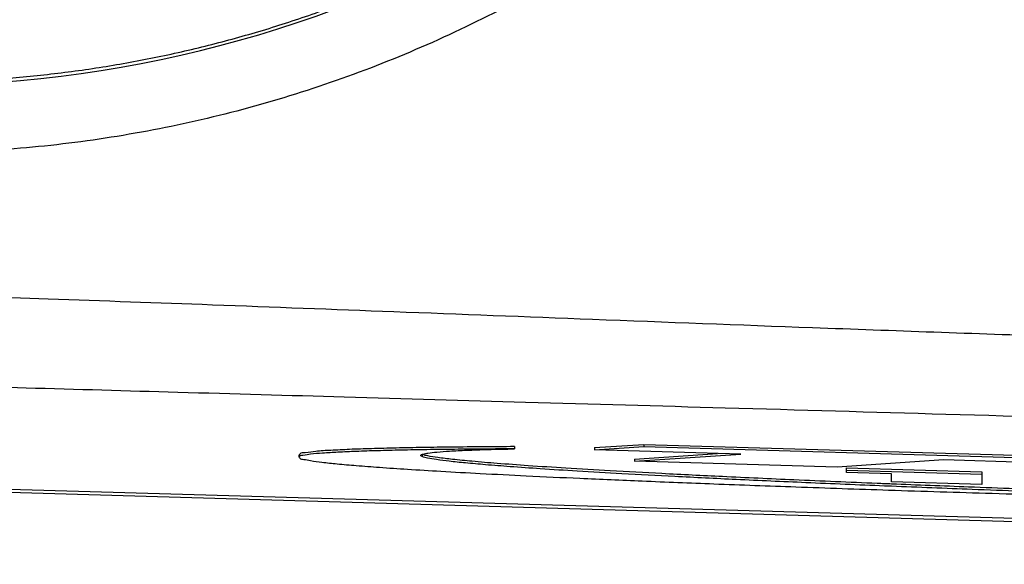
# Model space of a CAD drawing. Extents: x 0 to 594, y 0 to 420.
# Tile 46 of 57: x 310.5 to 317.78, y 311.44 to 315.46. Entities that reach past the tile are written whole.
import ezdxf

# ---------------------------------------------------------------- set-up
doc = ezdxf.new("R2010")
doc.units = 0
doc.header["$LTSCALE"] = 32.67
doc.layers.get('0').update_dxf_attribs({"linetype": 'CONTINUOUS'})

msp = doc.modelspace()

# ---------------------------------------------------------------- linework, layer by layer
at = {"color": 7, "linetype": 'CONTINUOUS'}
for p, q in [((253.90308, 313.62739), (328.84049, 311.46163)), ((253.90239, 313.60332), (328.83979, 311.43756)), ((314.16232, 312.30705), (314.16232, 312.29037)), ((314.7543, 312.29962), (315.11827, 312.32403)), ((314.7543, 312.28293), (315.11827, 312.30735)), ((315.11827, 312.32403), (315.11827, 312.30735)), ((315.11827, 312.32403), (318.78493, 312.21806)), ((315.11827, 312.30735), (318.78493, 312.20138)), ((312.56897, 312.24575), (312.56897, 312.22907)), ((314.7543, 312.29962), (314.7543, 312.28293)), ((315.83763, 312.25162), (314.7543, 312.28293)), ((315.04903, 312.2154), (315.66381, 312.25665)), ((315.04903, 312.19872), (315.83763, 312.25162)), ((315.04903, 312.2154), (315.04903, 312.19872)), ((316.54903, 312.15537), (315.04903, 312.19872)), ((317.33763, 312.20827), (316.54903, 312.15537)), ((318.42096, 312.17696), (317.33763, 312.20827)), ((316.61827, 312.11552), (316.61827, 312.14967)), ((316.61827, 312.14967), (317.61827, 312.12077)), ((316.61827, 312.13299), (317.61827, 312.10409)), ((316.9516, 312.10589), (316.61827, 312.11552)), ((316.9516, 312.04766), (316.9516, 312.10589)), ((317.61827, 312.12077), (317.61827, 312.0284)), ((317.61827, 312.0284), (316.9516, 312.04766))]:
    msp.add_line(p, q, dxfattribs=at)
at = {"color": 9, "linetype": 'CONTINUOUS'}
msp.add_line((313.47951, 312.25008), (313.47951, 312.2334), dxfattribs=at)
msp.add_arc((309.70556, 323.95641), 8.97919, 268.344425, 91.655571, dxfattribs=at)
for points, knots in [([(309.43173, 333.43133), (309.67069, 333.43824), (310.15053, 333.43395), (310.86883, 333.37288), (311.58242, 333.25701), (312.28558, 333.08696), (312.97341, 332.86395), (313.64189, 332.58939), (314.28754, 332.26476), (314.90674, 331.89184), (315.4958, 331.47282), (316.05119, 331.01022), (316.56975, 330.50669), (317.04847, 329.96515), (317.48459, 329.38871), (317.87556, 328.78076), (318.21912, 328.14481), (318.51326, 327.48455), (318.75628, 326.80381), (318.94678, 326.10655), (319.08365, 325.39681), (319.16609, 324.67871), (319.19362, 323.95642), (319.16609, 323.23413), (319.08365, 322.51603), (318.94679, 321.80628), (318.75629, 321.10902), (318.51326, 320.42829), (318.21912, 319.76803), (317.87557, 319.13207), (317.4846, 318.52412), (317.04849, 317.94769), (316.56976, 317.40614), (316.05121, 316.90261), (315.49581, 316.44001), (314.90676, 316.02099), (314.28755, 315.64806), (313.64191, 315.32343), (312.97343, 315.04887), (312.2856, 314.82586), (311.58244, 314.65582), (310.86885, 314.53994), (310.15054, 314.47887), (309.67069, 314.47458), (309.43173, 314.48148)], [0, 0, 0, 0, 0.0236546, 0.0474271, 0.0712648, 0.0951166, 0.1189395, 0.1427424, 0.1665537, 0.1903755, 0.2141957, 0.2380116, 0.2618274, 0.285645, 0.3094625, 0.3332797, 0.3570967, 0.3809138, 0.404731, 0.4285482, 0.4523654, 0.4761825, 0.4999997, 0.5238169, 0.547634, 0.5714512, 0.5952684, 0.6190855, 0.6429027, 0.6667197, 0.6905368, 0.7143544, 0.7381719, 0.7619878, 0.7858037, 0.8096238, 0.8334457, 0.857257, 0.8810599, 0.9048827, 0.9287345, 0.9525723, 0.9763451, 1, 1, 1, 1]), ([(309.44691, 315.0069), (309.51565, 315.00483), (309.65317, 315.00227), (309.85948, 315.00319), (310.06571, 315.00886), (310.27176, 315.01928), (310.47751, 315.03444), (310.68286, 315.05434), (310.8877, 315.07897), (311.09191, 315.10831), (311.29539, 315.14235), (311.49804, 315.18107), (311.69974, 315.22444), (311.90038, 315.27246), (312.09987, 315.32508), (312.29809, 315.38228), (312.49493, 315.44404), (312.69031, 315.51031), (312.8841, 315.58107), (313.07621, 315.65627), (313.26654, 315.73588), (313.45498, 315.81986), (313.64144, 315.90815), (313.82581, 316.00071), (314.008, 316.0975), (314.18791, 316.19845), (314.36544, 316.30352), (314.54051, 316.41266), (314.71301, 316.52579), (314.88286, 316.64287), (315.04997, 316.76383), (315.21424, 316.88861), (315.37559, 317.01713), (315.53394, 317.14934), (315.6892, 317.28516), (315.84129, 317.42451), (315.99013, 317.56733), (316.13564, 317.71354), (316.27773, 317.86306), (316.41635, 318.01581), (316.5514, 318.17171), (316.68283, 318.33068), (316.81056, 318.49263), (316.93453, 318.65747), (317.05466, 318.82513), (317.1709, 318.9955), (317.28318, 319.1685), (317.39145, 319.34404), (317.49564, 319.52202), (317.59571, 319.70235), (317.69159, 319.88494), (317.78324, 320.06968), (317.87062, 320.25648), (317.95366, 320.44523), (318.03234, 320.63585), (318.1066, 320.82822), (318.17641, 321.02224), (318.24174, 321.21782), (318.30254, 321.41485), (318.35879, 321.61321), (318.41045, 321.81282), (318.45751, 322.01356), (318.49993, 322.21532), (318.53769, 322.418), (318.57077, 322.6215), (318.59916, 322.82569), (318.62284, 323.03048), (318.6418, 323.23575), (318.65603, 323.4414), (318.66551, 323.64732), (318.67026, 323.85339), (318.67026, 324.05952), (318.66551, 324.26559), (318.65602, 324.47151), (318.6418, 324.67716), (318.62284, 324.88243), (318.59916, 325.08721), (318.57077, 325.29141), (318.53768, 325.49489), (318.49992, 325.69757), (318.4575, 325.89934), (318.41045, 326.10007), (318.35878, 326.29968), (318.30253, 326.49804), (318.24173, 326.69507), (318.17641, 326.89064), (318.10659, 327.08467), (318.03233, 327.27704), (317.95365, 327.46765), (317.87061, 327.65641), (317.78324, 327.8432), (317.69159, 328.02794), (317.5957, 328.21053), (317.49564, 328.39086), (317.39144, 328.56884), (317.28318, 328.74438), (317.17089, 328.91738), (317.05466, 329.08775), (316.93452, 329.2554), (316.81056, 329.42025), (316.68283, 329.5822), (316.5514, 329.74116), (316.41634, 329.89706), (316.27773, 330.04981), (316.13563, 330.19933), (315.99012, 330.34554), (315.84129, 330.48836), (315.6892, 330.62772), (315.53394, 330.76353), (315.37559, 330.89574), (315.21423, 331.02426), (315.04996, 331.14904), (314.88285, 331.27), (314.713, 331.38708), (314.5405, 331.50021), (314.36543, 331.60935), (314.1879, 331.71442), (314.00799, 331.81538), (313.8258, 331.91216), (313.64142, 332.00473), (313.45497, 332.09302), (313.26653, 332.17699), (313.0762, 332.2566), (312.88409, 332.3318), (312.69029, 332.40256), (312.49492, 332.46884), (312.29807, 332.53059), (312.09985, 332.5878), (311.90036, 332.64042), (311.69972, 332.68843), (311.49802, 332.73181), (311.29537, 332.77052), (311.09189, 332.80456), (310.88768, 332.8339), (310.68285, 332.85853), (310.4775, 332.87843), (310.27175, 332.8936), (310.0657, 332.90402), (309.92821, 332.9078), (309.85946, 332.90889)], [0, 0, 0, 0, 0.0073013, 0.0146026, 0.0219039, 0.0292052, 0.0365064, 0.0438077, 0.051109, 0.0584102, 0.0657115, 0.0730127, 0.0803139, 0.0876151, 0.0949164, 0.1022175, 0.1095187, 0.1168199, 0.124121, 0.1314221, 0.1387232, 0.1460243, 0.1533253, 0.1606263, 0.1679272, 0.175228, 0.1825288, 0.1898296, 0.1971302, 0.2044308, 0.2117314, 0.2190318, 0.2263322, 0.2336325, 0.2409327, 0.2482328, 0.2555329, 0.2628328, 0.2701327, 0.2774324, 0.2847321, 0.2920316, 0.299331, 0.3066303, 0.3139295, 0.3212286, 0.3285275, 0.3358263, 0.343125, 0.3504235, 0.3577219, 0.3650201, 0.3723182, 0.3796162, 0.3869139, 0.3942116, 0.401509, 0.4088063, 0.4161034, 0.4234004, 0.4306972, 0.4379938, 0.4452902, 0.4525865, 0.4598825, 0.4671784, 0.474474, 0.4817695, 0.4890647, 0.4963598, 0.5036546, 0.5109493, 0.5182441, 0.525539, 0.5328342, 0.5401296, 0.5474252, 0.554721, 0.562017, 0.5693132, 0.5766095, 0.5839061, 0.5912028, 0.5984997, 0.6057968, 0.6130941, 0.6203915, 0.6276891, 0.6349868, 0.6422847, 0.6495828, 0.656881, 0.6641793, 0.6714778, 0.6787765, 0.6860753, 0.6933742, 0.7006732, 0.7079724, 0.7152717, 0.7225711, 0.7298706, 0.7371702, 0.74447, 0.7517698, 0.7590697, 0.7663698, 0.7736699, 0.7809701, 0.7882705, 0.7955709, 0.8028713, 0.8101719, 0.8174725, 0.8247732, 0.8320739, 0.8393747, 0.8466756, 0.8539765, 0.8612775, 0.8685786, 0.8758796, 0.8831807, 0.8904819, 0.897783, 0.9050842, 0.9123854, 0.9196866, 0.9269878, 0.9342891, 0.9415903, 0.9488915, 0.9561927, 0.9634939, 0.9707952, 0.9780964, 0.9853976, 0.9926988, 1, 1, 1, 1]), ([(308.63716, 313.46589), (308.965, 313.45645), (309.65742, 313.43532), (310.75488, 313.39856), (311.9715, 313.35468), (313.31337, 313.30384), (314.79268, 313.24658), (316.4228, 313.18438), (318.161, 313.12219), (319.88556, 313.0683), (321.48703, 313.02818), (322.92962, 313.00219), (324.25546, 312.98843), (325.49728, 312.98573), (326.67304, 312.99337), (327.79557, 313.01089), (328.52731, 313.02928), (328.88611, 313.04011)], [0, 0, 0, 0, 0.0485715, 0.1025926, 0.1626185, 0.2288635, 0.30146, 0.3818603, 0.4704523, 0.5590416, 0.6373823, 0.7076947, 0.7727144, 0.833741, 0.8916012, 0.9468392, 1, 1, 1, 1]), ([(308.61721, 312.79795), (308.92325, 312.78911), (309.56774, 312.77052), (310.58615, 312.74123), (311.70893, 312.70905), (312.94012, 312.67384), (314.28956, 312.6353), (315.77246, 312.59294), (317.37536, 312.54706), (319.01956, 312.49981), (320.59336, 312.4543), (322.03208, 312.41239), (323.34082, 312.37395), (324.55729, 312.33791), (325.705, 312.30359), (326.79701, 312.27063), (327.84331, 312.23873), (328.52656, 312.21768), (328.86204, 312.20729)], [0, 0, 0, 0, 0.0453501, 0.0955041, 0.1509118, 0.2117274, 0.2779461, 0.3508769, 0.4314684, 0.515469, 0.5945214, 0.6646813, 0.728668, 0.7884586, 0.8449474, 0.898747, 0.9502838, 1, 1, 1, 1])]:
    msp.add_open_spline(points, degree=3, knots=knots, dxfattribs=at)
at = {"color": 7, "linetype": 'CONTINUOUS'}
for points, knots in [([(314.16232, 312.30705), (314.08313, 312.30668), (313.9285, 312.30573), (313.70271, 312.30359), (313.48992, 312.3007), (313.29188, 312.29705), (313.11115, 312.29231), (312.95002, 312.2873), (312.81396, 312.27928), (312.7022, 312.27582), (312.63181, 312.25895), (312.58079, 312.26439), (312.57272, 312.24742), (312.57213, 312.24502)], [0, 0, 0, 0, 0.1487951, 0.2905237, 0.4242245, 0.5486337, 0.6625866, 0.7641122, 0.8508665, 0.9204608, 0.9693091, 0.9953799, 1, 1, 1, 1]), ([(312.59767, 312.24212), (312.5858, 312.24117), (312.57015, 312.24063), (312.57111, 312.23072), (312.57137, 312.22961)], [0, 0, 0, 0, 0.8920402, 1, 1, 1, 1]), ([(314.16232, 312.29037), (314.08706, 312.29001), (313.93963, 312.28912), (313.72391, 312.28713), (313.51984, 312.28447), (313.32966, 312.28109), (313.15536, 312.277), (312.99953, 312.27199), (312.86313, 312.26654), (312.75283, 312.25918), (312.6611, 312.25393), (312.62219, 312.24408), (312.59767, 312.24212)], [0, 0, 0, 0, 0.144169, 0.2823973, 0.4132212, 0.5350801, 0.6467768, 0.7470227, 0.8342031, 0.9067936, 0.9628085, 1, 1, 1, 1]), ([(313.46917, 312.24217), (313.46911, 312.24238), (313.46838, 312.24662), (313.47647, 312.24947), (313.48324, 312.25157)], [0, 0, 0, 0, 0.0495092, 1, 1, 1, 1]), ([(316.95028, 312.01393), (316.93325, 312.01462), (316.72215, 312.02314), (316.33897, 312.0392), (315.8219, 312.06253), (315.36827, 312.08464), (314.97653, 312.10533), (314.64492, 312.12442), (314.36952, 312.1418), (314.14357, 312.15755), (313.95905, 312.17191), (313.80889, 312.18514), (313.68828, 312.19757), (313.59454, 312.20906), (313.52787, 312.22018), (313.49207, 312.22802), (313.47951, 312.2334)], [0, 0, 0, 0, 0.0146929, 0.1821529, 0.3306461, 0.4609428, 0.5737178, 0.6688525, 0.7473111, 0.8116325, 0.8641192, 0.9068815, 0.9415787, 0.9686809, 0.9882185, 1, 1, 1, 1]), ([(313.48324, 312.25157), (313.49955, 312.25664), (313.52851, 312.26065), (313.59915, 312.26901), (313.69258, 312.275), (313.81942, 312.28126), (313.97894, 312.28645), (314.09714, 312.28914), (314.16232, 312.29037)], [0, 0, 0, 0, 0.0590346, 0.1564854, 0.2955827, 0.4794081, 0.7127809, 1, 1, 1, 1]), ([(316.95093, 312.03059), (316.91559, 312.03201), (316.67501, 312.04176), (316.25834, 312.05937), (315.72738, 312.08366), (315.27429, 312.10612), (314.88789, 312.12694), (314.55835, 312.14636), (314.27944, 312.16451), (314.04828, 312.18137), (313.86162, 312.19686), (313.71574, 312.21118), (313.60654, 312.22397), (313.53334, 312.23585), (313.49573, 312.24376), (313.48358, 312.24843)], [0, 0, 0, 0, 0.0305269, 0.2078095, 0.3599416, 0.4892738, 0.5993398, 0.693924, 0.7741894, 0.8405654, 0.8939751, 0.9358268, 0.9671132, 0.9887578, 1, 1, 1, 1]), ([(312.57137, 312.22961), (312.57189, 312.22734), (312.57832, 312.2139), (312.61331, 312.21439), (312.63813, 312.20615), (312.65506, 312.20345)], [0, 0, 0, 0, 0.0775573, 0.4289957, 1, 1, 1, 1]), ([(312.65506, 312.20345), (312.68291, 312.19901), (312.74812, 312.19056), (312.86048, 312.17886), (313.00219, 312.16648), (313.17549, 312.15332), (313.38416, 312.13927), (313.63278, 312.12421), (313.92578, 312.10807), (314.26858, 312.09076), (314.66758, 312.0722), (315.12992, 312.05231), (315.66228, 312.03109), (316.26964, 312.00865), (316.95548, 311.98514), (317.71909, 311.96092), (318.55593, 311.93642), (319.45484, 311.91223), (320.39892, 311.88903), (321.36701, 311.86752), (322.01791, 311.8546), (322.34364, 311.84854)], [0, 0, 0, 0, 0.008727, 0.0203354, 0.0349503, 0.0527329, 0.0741067, 0.0996528, 0.1297921, 0.1648947, 0.2058419, 0.2533684, 0.3080687, 0.3706736, 0.4414033, 0.5203789, 0.607039, 0.7004176, 0.7985839, 0.8992097, 1, 1, 1, 1]), ([(322.34364, 311.84854), (322.06723, 311.85471), (321.51033, 311.86785), (320.67523, 311.88965), (319.84648, 311.91331), (319.0425, 311.93826), (318.27907, 311.96388), (317.58643, 311.98894), (317.14953, 312.00591), (316.95028, 312.01393)], [0, 0, 0, 0, 0.1537139, 0.3097073, 0.4644467, 0.6146621, 0.7569139, 0.8891337, 1, 1, 1, 1]), ([(322.34364, 311.86523), (322.15488, 311.86944), (321.77757, 311.87819), (321.21054, 311.89231), (320.64, 311.90748), (320.06071, 311.92385), (319.46546, 311.94172), (318.84546, 311.96148), (318.19456, 311.98358), (317.55927, 312.00667), (317.14101, 312.02294), (316.95093, 312.03059)], [0, 0, 0, 0, 0.1049833, 0.2098532, 0.3153873, 0.4223399, 0.5320912, 0.6465173, 0.7672565, 0.8942237, 1, 1, 1, 1])]:
    msp.add_open_spline(points, degree=3, knots=knots, dxfattribs=at)
for points in [[(313.47062, 312.23963), (313.4699, 312.24049), (313.46939, 312.24135), (313.46917, 312.24217)], [(313.47951, 312.2334), (313.4765, 312.23469), (313.47271, 312.23714), (313.47062, 312.23963)], [(313.48358, 312.24843), (313.48255, 312.24883), (313.48152, 312.24924), (313.4805, 312.24966)]]:
    msp.add_open_spline(points, degree=3, dxfattribs=at)

doc.saveas('drawing.dxf')
